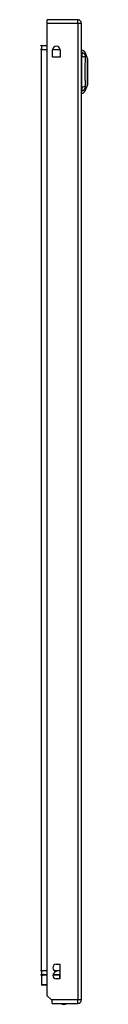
# Model space of a CAD drawing. Header units: inches. Extents: x 20 to 506, y 54 to 235.
# Tile 10 of 22: x 145.06 to 146.35, y 128.35 to 155.29. Entities that reach past the tile are written whole.
import ezdxf

# ---------------------------------------------------------------- set-up
doc = ezdxf.new("R2010")
doc.units = ezdxf.units.IN
doc.header["$MEASUREMENT"] = 0
doc.layers.add('Visible Edges(ANSI)', color=7, linetype='Continuous', lineweight=25)
doc.layers.add('Visible Tangent Edges(ANSI)', color=7, linetype='Continuous', lineweight=25)

msp = doc.modelspace()

# ---------------------------------------------------------------- linework, layer by layer
at = {"layer": 'Visible Edges(ANSI)'}
for p, q in [((146.076, 155.291), (145.241, 155.291)), ((145.241, 155.192), (145.241, 155.291)), ((145.241, 128.589), (145.241, 155.192)), ((146.175, 155.192), (146.175, 128.472)), ((145.241, 154.573), (145.087, 154.573)), ((145.39, 154.264), (145.39, 154.467)), ((145.593, 154.467), (145.593, 154.264)), ((146.191, 154.39), (146.191, 154.458)), ((146.191, 154.39), (146.191, 154.279)), ((146.284, 154.384), (146.346, 154.224)), ((145.593, 154.264), (145.39, 154.264)), ((146.175, 154.255), (146.191, 154.255)), ((146.191, 153.455), (146.191, 154.279)), ((146.175, 154.055), (146.191, 154.055)), ((146.175, 153.679), (146.191, 153.679)), ((146.175, 153.479), (146.191, 153.479)), ((146.191, 153.455), (146.191, 153.345)), ((146.191, 153.277), (146.191, 153.345)), ((146.346, 153.51), (146.284, 153.351)), ((145.491, 129.448), (145.586, 129.448)), ((145.586, 129.448), (145.586, 129.048)), ((145.086, 129.11), (145.086, 128.894)), ((145.087, 129.17), (145.241, 129.17)), ((145.092, 129.124), (145.131, 129.164)), ((145.4, 129.17), (145.586, 129.17)), ((145.491, 129.238), (145.491, 129.258)), ((145.586, 129.048), (145.491, 129.048)), ((145.241, 128.874), (145.106, 128.874)), ((145.358, 128.472), (145.241, 128.589)), ((145.375, 128.455), (145.358, 128.472)), ((145.375, 128.373), (145.375, 128.455)), ((145.375, 128.373), (146.076, 128.373))]:
    msp.add_line(p, q, dxfattribs=at)
at = {"layer": 'Visible Edges(ANSI)', "flags": 128}
msp.add_lwpolyline([(146.346, 153.512), (146.346, 153.513), (146.346, 153.514), (146.346, 153.516), (146.346, 153.519), (146.346, 153.523), (146.346, 153.527), (146.346, 153.533), (146.346, 153.539), (146.346, 153.546), (146.346, 153.554), (146.346, 153.563), (146.346, 153.572), (146.346, 153.582), (146.346, 153.593), (146.346, 153.604), (146.346, 153.616), (146.346, 153.629), (146.346, 153.642), (146.346, 153.655), (146.346, 153.67), (146.346, 153.684), (146.346, 153.7), (146.346, 153.715), (146.346, 153.731), (146.346, 153.747), (146.346, 153.764), (146.346, 153.781), (146.346, 153.798), (146.346, 153.815), (146.346, 153.832), (146.346, 153.85), (146.346, 153.867), (146.346, 153.885), (146.346, 153.902), (146.346, 153.92), (146.346, 153.937), (146.346, 153.954), (146.346, 153.971), (146.346, 153.987), (146.346, 154.003), (146.346, 154.019), (146.346, 154.035), (146.346, 154.05), (146.346, 154.065), (146.346, 154.079), (146.346, 154.093), (146.346, 154.106), (146.346, 154.119), (146.346, 154.131), (146.346, 154.142), (146.346, 154.153), (146.346, 154.163), (146.346, 154.172), (146.346, 154.181), (146.346, 154.188), (146.346, 154.195), (146.346, 154.202), (146.346, 154.207), (146.346, 154.212), (146.346, 154.216), (146.346, 154.218), (146.346, 154.221), (146.346, 154.222), (146.346, 154.222)], dxfattribs=at)
at = {"layer": 'Visible Edges(ANSI)'}
for centre, radius, start, end in [((146.076, 155.192), 0.099, 0, 90), ((145.087, 154.604), 0.031, 180, 270), ((145.491, 154.467), 0.102, 0, 180), ((146.199, 154.399), 0.0394, 101.537, 126.8699), ((146.174, 154.341), 0.118, 21.2505, 81.3991), ((146.341, 154.222), 0.00492, 0.2088, 21.2505), ((146.199, 153.336), 0.0394, 233.1301, 258.463), ((146.174, 153.393), 0.118, 278.6009, 338.7495), ((146.341, 153.512), 0.00492, 338.7495, 359.7912), ((145.491, 129.353), 0.095, 90, 270), ((145.087, 129.139), 0.031, 90, 180), ((145.106, 129.11), 0.0197, 135, 180), ((145.145, 129.15), 0.0197, 90, 135), ((145.491, 129.143), 0.095, 90, 270), ((145.106, 128.894), 0.0197, 180, 270), ((145.698, 128.541), 0.188, 243.6372, 296.3628), ((146.076, 128.472), 0.099, 270, 0)]:
    msp.add_arc(centre, radius, start, end, dxfattribs=at)
at = {"layer": 'Visible Tangent Edges(ANSI)'}
for p, q in [((145.241, 155.192), (146.076, 155.192)), ((146.076, 155.192), (146.076, 155.291)), ((146.076, 155.192), (146.175, 155.192)), ((146.076, 155.192), (146.076, 128.472)), ((145.087, 154.474), (145.056, 154.474)), ((145.087, 154.573), (145.087, 154.474)), ((145.087, 154.474), (145.241, 154.474)), ((145.087, 129.269), (145.087, 154.474)), ((145.39, 154.474), (145.593, 154.474)), ((146.284, 154.384), (146.346, 154.224)), ((145.087, 129.269), (145.056, 129.269)), ((145.127, 129.15), (145.086, 129.11)), ((145.241, 129.269), (145.087, 129.269)), ((145.087, 129.269), (145.087, 129.17)), ((145.241, 129.15), (145.127, 129.15)), ((145.586, 129.15), (145.397, 129.15)), ((145.586, 129.269), (145.448, 129.269)), ((145.586, 129.15), (145.586, 129.17)), ((145.586, 129.048), (145.586, 129.15)), ((145.586, 129.15), (145.586, 129.15)), ((145.086, 128.894), (145.241, 128.894)), ((146.076, 128.472), (145.358, 128.472)), ((146.175, 128.472), (146.076, 128.472)), ((146.076, 128.373), (146.076, 128.472))]:
    msp.add_line(p, q, dxfattribs=at)
at = {"layer": 'Visible Tangent Edges(ANSI)', "flags": 128}
for points in [[(146.285, 154.307), (146.285, 154.315), (146.285, 154.321), (146.285, 154.326), (146.285, 154.331), (146.285, 154.336), (146.285, 154.341), (146.285, 154.346), (146.285, 154.35), (146.284, 154.354), (146.284, 154.358), (146.284, 154.361), (146.284, 154.364), (146.284, 154.368), (146.284, 154.37), (146.284, 154.373), (146.284, 154.375), (146.284, 154.377), (146.284, 154.379), (146.284, 154.38), (146.284, 154.382), (146.284, 154.383), (146.284, 154.383), (146.284, 154.384), (146.284, 154.384)], [(146.285, 153.479), (146.285, 153.512), (146.285, 153.543), (146.285, 153.575), (146.285, 153.606), (146.284, 153.638), (146.284, 153.67), (146.284, 153.703), (146.284, 153.735), (146.284, 153.768), (146.284, 153.801), (146.284, 153.834), (146.284, 153.867), (146.284, 153.9), (146.284, 153.933), (146.284, 153.966), (146.284, 153.999), (146.284, 154.031), (146.284, 154.064), (146.284, 154.096), (146.285, 154.128), (146.285, 154.16), (146.285, 154.191), (146.285, 154.222), (146.285, 154.256)], [(146.285, 154.286), (146.285, 154.287), (146.285, 154.288), (146.285, 154.289), (146.285, 154.29), (146.285, 154.291), (146.285, 154.292), (146.285, 154.293), (146.285, 154.294), (146.285, 154.295), (146.285, 154.296), (146.285, 154.297), (146.285, 154.298), (146.285, 154.299), (146.285, 154.3), (146.285, 154.3), (146.285, 154.301), (146.285, 154.302), (146.285, 154.303), (146.285, 154.304), (146.285, 154.304), (146.285, 154.305), (146.285, 154.306), (146.285, 154.306), (146.285, 154.307)], [(146.285, 154.256), (146.285, 154.257), (146.285, 154.259), (146.285, 154.26), (146.285, 154.261), (146.285, 154.263), (146.285, 154.264), (146.285, 154.265), (146.285, 154.267), (146.285, 154.268), (146.285, 154.269), (146.285, 154.271), (146.285, 154.272), (146.285, 154.273), (146.285, 154.274), (146.285, 154.276), (146.285, 154.277), (146.285, 154.278), (146.285, 154.279), (146.285, 154.28), (146.285, 154.281), (146.285, 154.283), (146.285, 154.284), (146.285, 154.285), (146.285, 154.286)], [(146.346, 154.224), (146.346, 154.224), (146.346, 154.223), (146.346, 154.223), (146.346, 154.222), (146.346, 154.22), (146.346, 154.219), (146.346, 154.217), (146.346, 154.215), (146.346, 154.212), (146.346, 154.209), (146.346, 154.206), (146.346, 154.203), (146.346, 154.199), (146.346, 154.195), (146.346, 154.191), (146.346, 154.187), (146.346, 154.182), (146.346, 154.177), (146.346, 154.172), (146.346, 154.166), (146.346, 154.16), (146.346, 154.154), (146.346, 154.148), (146.346, 154.142)], [(146.346, 154.142), (146.346, 154.14), (146.346, 154.138), (146.346, 154.136), (146.346, 154.135), (146.346, 154.133), (146.346, 154.131), (146.346, 154.129), (146.346, 154.127), (146.346, 154.125), (146.346, 154.123), (146.346, 154.121), (146.346, 154.119), (146.346, 154.117), (146.346, 154.115), (146.346, 154.113), (146.346, 154.111), (146.346, 154.109), (146.346, 154.107), (146.346, 154.105), (146.346, 154.103), (146.346, 154.101), (146.346, 154.099), (146.346, 154.097), (146.346, 154.095)], [(146.346, 154.095), (146.346, 154.079), (146.346, 154.062), (146.346, 154.044), (146.346, 154.026), (146.346, 154.007), (146.346, 153.988), (146.346, 153.969), (146.346, 153.949), (146.346, 153.929), (146.346, 153.908), (146.346, 153.888), (146.346, 153.867), (146.346, 153.846), (146.346, 153.826), (146.346, 153.806), (146.346, 153.785), (146.346, 153.765), (146.346, 153.746), (146.346, 153.727), (146.346, 153.708), (146.346, 153.69), (146.346, 153.673), (146.346, 153.656), (146.346, 153.64)], [(146.346, 153.64), (146.346, 153.638), (146.346, 153.635), (146.346, 153.633), (146.346, 153.631), (146.346, 153.629), (146.346, 153.627), (146.346, 153.625), (146.346, 153.623), (146.346, 153.621), (146.346, 153.619), (146.346, 153.617), (146.346, 153.615), (146.346, 153.613), (146.346, 153.611), (146.346, 153.609), (146.346, 153.607), (146.346, 153.605), (146.346, 153.604), (146.346, 153.602), (146.346, 153.6), (146.346, 153.598), (146.346, 153.596), (146.346, 153.594), (146.346, 153.593)], [(146.346, 153.593), (146.346, 153.586), (146.346, 153.58), (146.346, 153.574), (146.346, 153.568), (146.346, 153.563), (146.346, 153.558), (146.346, 153.553), (146.346, 153.548), (146.346, 153.543), (146.346, 153.539), (146.346, 153.535), (146.346, 153.532), (146.346, 153.528), (146.346, 153.525), (146.346, 153.522), (146.346, 153.52), (146.346, 153.518), (146.346, 153.516), (146.346, 153.514), (146.346, 153.513), (146.346, 153.512), (146.346, 153.511), (146.346, 153.51), (146.346, 153.51)], [(146.284, 153.351), (146.284, 153.351), (146.284, 153.351), (146.284, 153.352), (146.284, 153.353), (146.284, 153.354), (146.284, 153.356), (146.284, 153.357), (146.284, 153.359), (146.284, 153.362), (146.284, 153.364), (146.284, 153.367), (146.284, 153.37), (146.284, 153.373), (146.284, 153.377), (146.284, 153.381), (146.285, 153.385), (146.285, 153.389), (146.285, 153.393), (146.285, 153.398), (146.285, 153.403), (146.285, 153.408), (146.285, 153.413), (146.285, 153.419), (146.285, 153.427)], [(146.285, 153.427), (146.285, 153.429), (146.285, 153.43), (146.285, 153.432), (146.285, 153.433), (146.285, 153.435), (146.285, 153.437), (146.285, 153.438), (146.285, 153.44), (146.285, 153.442), (146.285, 153.444), (146.285, 153.446), (146.285, 153.448), (146.285, 153.451), (146.285, 153.453), (146.285, 153.455), (146.285, 153.458), (146.285, 153.46), (146.285, 153.463), (146.285, 153.465), (146.285, 153.468), (146.285, 153.47), (146.285, 153.473), (146.285, 153.476), (146.285, 153.479)]]:
    msp.add_lwpolyline(points, dxfattribs=at)
at = {"layer": 'Visible Tangent Edges(ANSI)'}
msp.add_arc((146.341, 154.222), 0.00492, 0.2088, 21.2505, dxfattribs=at)
for centre, major_axis, ratio, start_param, end_param in [((146.171, 154.279), (0.117, -0.016), 0.948273, 0.391156, 1.528426), ((146.171, 154.242), (0.118, 0.005), 0.314585, 0.249322, 1.386592), ((146.171, 153.493), (0.118, -0.005), 0.314585, 4.896593, 6.033863), ((146.171, 153.455), (0.117, 0.016), 0.948273, 4.754759, 5.892029), ((145.145, 129.15), (-0.0139, 0.0139), 0.852462, 0, 0.864875), ((145.145, 129.15), (0, 0.0197), 0.91745, 0, 1.570796)]:
    msp.add_ellipse(centre, major_axis=major_axis, ratio=ratio, start_param=start_param, end_param=end_param, dxfattribs=at)

doc.saveas('drawing.dxf')
